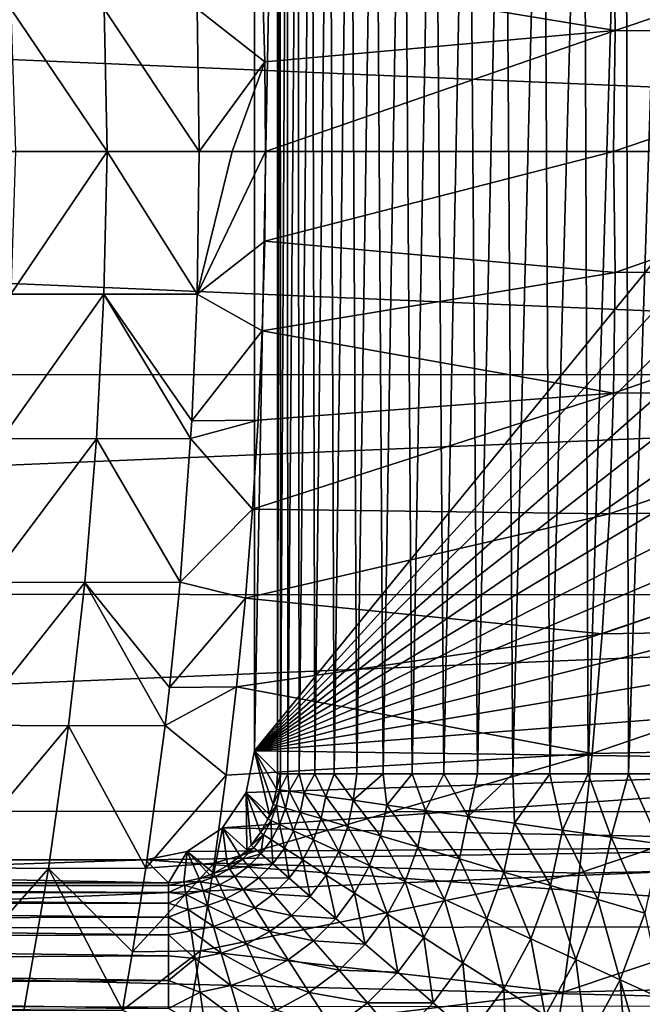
# Model space of a CAD drawing. Header units: metres. Extents: x -24 to 127, y -24 to 24.
# Tile 62 of 151: x 4.35 to 10.07, y -7.84 to 1.21. Entities that reach past the tile are written whole.
import ezdxf

# ---------------------------------------------------------------- set-up
doc = ezdxf.new("R2010")
doc.units = ezdxf.units.M
doc.layers.add('solid_12_381_051_XXX', color=7, linetype='CONTINUOUS')

msp = doc.modelspace()

# ---------------------------------------------------------------- linework, layer by layer
at = {"layer": 'solid_12_381_051_XXX'}
for points in [[(6.719407, 5.719559, 139.120102), (6.719407, -5.719559, 139.120102), (6.507855, -5.508007, 127.000305)], [(6.507855, 5.508007, 127.000305), (6.719407, 5.719559, 139.120102), (6.507855, -5.508007, 127.000305)], [(6.745369, 5.719559, 139.51059), (6.746861, -5.719559, 139.5233), (6.719407, -5.719559, 139.120102)], [(6.745369, 5.719559, 139.51059), (6.719407, -5.719559, 139.120102), (6.719407, 5.719559, 139.120102)], [(6.745369, 5.719559, 139.51059), (6.808341, 5.719559, 139.891922), (6.746861, -5.719559, 139.5233)], [(6.808341, 5.719559, 139.891922), (6.814276, -5.719559, 139.919037), (6.746861, -5.719559, 139.5233)], [(6.808341, 5.719559, 139.891922), (6.906246, 5.719559, 140.260452), (6.814276, -5.719559, 139.919037)], [(6.906246, 5.719559, 140.260452), (6.920166, -5.719559, 140.303467), (6.814276, -5.719559, 139.919037)], [(6.906246, 5.719559, 140.260452), (7.035916, 5.719559, 140.611191), (6.920166, -5.719559, 140.303467)], [(7.035916, 5.719559, 140.611191), (7.062596, -5.719559, 140.672699), (6.920166, -5.719559, 140.303467)], [(7.035916, 5.719559, 140.611191), (7.197195, 5.719559, 140.94722), (7.062596, -5.719559, 140.672699)], [(7.197195, 5.719559, 140.94722), (7.23971, -5.719559, 141.024124), (7.062596, -5.719559, 140.672699)], [(7.197195, 5.719559, 140.94722), (7.391679, 5.719559, 141.270721), (7.23971, -5.719559, 141.024124)], [(7.391679, 5.719559, 141.270721), (7.449786, -5.719559, 141.355423), (7.23971, -5.719559, 141.024124)], [(7.391679, 5.719559, 141.270721), (7.617404, 5.719559, 141.576431), (7.449786, -5.719559, 141.355423)], [(7.617404, 5.719559, 141.576431), (7.69035, -5.719559, 141.663437), (7.449786, -5.719559, 141.355423)], [(7.617404, 5.719559, 141.576431), (7.873448, 5.719559, 141.86171), (7.69035, -5.719559, 141.663437)], [(7.873448, 5.719559, 141.86171), (7.957481, -5.719559, 141.94429), (7.69035, -5.719559, 141.663437)], [(7.873448, 5.719559, 141.86171), (8.158909, 5.719559, 142.123901), (7.957481, -5.719559, 141.94429)], [(8.158909, 5.719559, 142.123901), (8.247174, -5.719559, 142.195313), (7.957481, -5.719559, 141.94429)], [(8.158909, 5.719559, 142.123901), (8.471084, 5.719559, 142.359039), (8.247174, -5.719559, 142.195313)], [(8.471084, 5.719559, 142.359039), (8.556778, -5.719559, 142.415665), (8.247174, -5.719559, 142.195313)], [(8.471084, 5.719559, 142.359039), (8.806, 5.719559, 142.563309), (8.556778, -5.719559, 142.415665)], [(8.806, 5.719559, 142.563309), (8.883625, -5.719559, 142.604477), (8.556778, -5.719559, 142.415665)], [(8.806, 5.719559, 142.563309), (9.160452, 5.719559, 142.734268), (8.883625, -5.719559, 142.604477)], [(9.160452, 5.719559, 142.734268), (9.222418, -5.719559, 142.759857), (8.883625, -5.719559, 142.604477)], [(9.160452, 5.719559, 142.734268), (9.532127, 5.719559, 142.870224), (9.222418, -5.719559, 142.759857)], [(9.532127, 5.719559, 142.870224), (9.575377, -5.719559, 142.883392), (9.222418, -5.719559, 142.759857)], [(9.532127, 5.719559, 142.870224), (9.918334, 5.719559, 142.969391), (9.575377, -5.719559, 142.883392)], [(9.918334, 5.719559, 142.969391), (9.945551, -5.719559, 142.974854), (9.575377, -5.719559, 142.883392)], [(9.918334, 5.719559, 142.969391), (10.315196, 5.719559, 143.029892), (9.945551, -5.719559, 142.974854)], [(10.315196, 5.719559, 143.029892), (10.327926, -5.719559, 143.031158), (9.945551, -5.719559, 142.974854)], [(14.978914, 4.865931, 127.000305), (6.507855, 5.508007, 127.000305), (6.507855, -5.508007, 127.000305)], [(15.213724, 4.072755, 127.000305), (14.978914, 4.865931, 127.000305), (6.507855, -5.508007, 127.000305)], [(15.406296, 3.271777, 127.000305), (15.213724, 4.072755, 127.000305), (6.507855, -5.508007, 127.000305)], [(15.555736, 2.465022, 127.000305), (15.406296, 3.271777, 127.000305), (6.507855, -5.508007, 127.000305)], [(15.663072, 1.647753, 127.000305), (15.555736, 2.465022, 127.000305), (6.507855, -5.508007, 127.000305)], [(9.821742, 1.112206, 146.218719), (9.808862, 2.2216, 146.211151), (6.580122, 1.648365, 146.14978)], [(13.042999, 2.194864, 146.266403), (9.808862, 2.2216, 146.211151), (9.821742, 1.112206, 146.218719)], [(13.038577, 1.098466, 146.274246), (13.042999, 2.194864, 146.266403), (9.821742, 1.112206, 146.218719)], [(-23.911007, 2.055428, -4), (24, 0, -4), (-24, 0, -4)], [(23.912445, 2.042683, -4), (24, 0, -4), (-23.911007, 2.055428, -4)], [(6.602268, 0.8253, 146.153824), (6.580122, 1.648365, 146.14978), (5.980227, 1.310775, 146.138123)], [(15.727954, 0.825904, 127.000305), (15.663072, 1.647753, 127.000305), (6.507855, -5.508007, 127.000305)], [(9.821742, 1.112206, 146.218719), (6.580122, 1.648365, 146.14978), (6.602268, 0.8253, 146.153824)], [(5.155449, -0.000003, 146.121918), (5.125548, 1.311811, 146.118378), (4.268694, 1.310453, 146.097855)], [(4.31164, -0.000003, 146.101639), (5.155449, -0.000003, 146.121918), (4.268694, 1.310453, 146.097855)], [(5.999272, -0.000003, 146.141464), (5.980227, 1.310775, 146.138123), (5.125548, 1.311811, 146.118378)], [(5.155449, -0.000003, 146.121918), (5.999272, -0.000003, 146.141464), (5.125548, 1.311811, 146.118378)], [(6.602268, 0.8253, 146.153824), (5.980227, 1.310775, 146.138123), (5.999272, -0.000003, 146.141464)], [(9.821742, 1.112206, 146.218719), (6.602268, 0.8253, 146.153824), (6.609653, 0, 146.155182)], [(9.80798, 0, 146.220886), (9.821742, 1.112206, 146.218719), (6.609653, 0, 146.155182)], [(13.038577, 1.098466, 146.274246), (9.821742, 1.112206, 146.218719), (9.80798, 0, 146.220886)], [(13.009742, 0, 146.276413), (13.038577, 1.098466, 146.274246), (9.80798, 0, 146.220886)], [(6.304457, 0, 146.148376), (6.602268, 0.8253, 146.153824), (5.999272, -0.000003, 146.141464)], [(6.304457, 0, 146.148376), (6.609653, 0, 146.155182), (6.602268, 0.8253, 146.153824)], [(15.749949, 0.005921, 127.000305), (15.727954, 0.825904, 127.000305), (6.507855, -5.508007, 127.000305)], [(-24, 0, -4), (24, 0, -4), (23.911007, -2.055428, -4)], [(-24, 0, -4), (23.911007, -2.055428, -4), (-23.912445, -2.042683, -4)], [(15.728662, -0.813771, 127.000305), (15.749949, 0.005921, 127.000305), (6.507855, -5.508007, 127.000305)], [(6.602266, -0.82527, 146.153824), (9.80798, 0, 146.220886), (6.609653, 0, 146.155182)], [(6.602266, -0.82527, 146.153824), (9.82174, -1.11217, 146.218719), (9.80798, 0, 146.220886)], [(9.82174, -1.11217, 146.218719), (13.009742, 0, 146.276413), (9.80798, 0, 146.220886)], [(9.82174, -1.11217, 146.218719), (13.038575, -1.098437, 146.274246), (13.009742, 0, 146.276413)], [(4.268544, -1.310464, 146.097855), (5.155449, -0.000003, 146.121918), (4.31164, -0.000003, 146.101639)], [(5.125422, -1.311822, 146.118378), (5.155449, -0.000003, 146.121918), (4.268544, -1.310464, 146.097855)], [(5.125422, -1.311822, 146.118378), (5.980124, -1.310785, 146.138123), (5.155449, -0.000003, 146.121918)], [(5.980124, -1.310785, 146.138123), (5.999272, -0.000003, 146.141464), (5.155449, -0.000003, 146.121918)], [(5.980124, -1.310785, 146.138123), (6.304457, 0, 146.148376), (5.999272, -0.000003, 146.141464)], [(5.980124, -1.310785, 146.138123), (6.609653, 0, 146.155182), (6.304457, 0, 146.148376)], [(5.980124, -1.310785, 146.138123), (6.602266, -0.82527, 146.153824), (6.609653, 0, 146.155182)], [(15.664429, -1.634801, 127.000305), (15.728662, -0.813771, 127.000305), (6.507855, -5.508007, 127.000305)], [(5.980124, -1.310785, 146.138123), (6.580122, -1.648304, 146.14978), (6.602266, -0.82527, 146.153824)], [(6.602266, -0.82527, 146.153824), (6.580122, -1.648304, 146.14978), (9.82174, -1.11217, 146.218719)], [(6.580122, -1.648304, 146.14978), (9.808862, -2.221527, 146.211151), (9.82174, -1.11217, 146.218719)], [(9.808862, -2.221527, 146.211151), (13.042998, -2.194807, 146.266403), (13.038575, -1.098437, 146.274246)], [(9.82174, -1.11217, 146.218719), (9.808862, -2.221527, 146.211151), (13.038575, -1.098437, 146.274246)], [(5.125422, -1.311822, 146.118378), (4.268544, -1.310464, 146.097855), (4.186477, -2.636291, 146.087494)], [(5.125422, -1.311822, 146.118378), (4.186477, -2.636291, 146.087494), (5.056176, -2.639349, 146.108093)], [(5.125422, -1.311822, 146.118378), (5.056176, -2.639349, 146.108093), (5.921779, -2.637004, 146.127853)], [(5.125422, -1.311822, 146.118378), (5.931124, -2.473293, 146.129501), (5.980124, -1.310785, 146.138123)], [(5.125422, -1.311822, 146.118378), (5.921779, -2.637004, 146.127853), (5.931124, -2.473293, 146.129501)], [(5.980124, -1.310785, 146.138123), (5.931124, -2.473293, 146.129501), (6.580122, -1.648304, 146.14978)], [(5.931124, -2.473293, 146.129501), (6.543232, -2.469104, 146.143051), (6.580122, -1.648304, 146.14978)], [(15.557918, -2.4508, 127.000305), (15.664429, -1.634801, 127.000305), (6.507855, -5.508007, 127.000305)], [(6.580122, -1.648304, 146.14978), (6.543232, -2.469104, 146.143051), (9.808862, -2.221527, 146.211151)], [(-23.912445, -2.042683, -4), (23.911007, -2.055428, -4), (-23.654963, -4.05514, -4)], [(-23.654963, -4.05514, -4), (23.911007, -2.055428, -4), (23.650919, -4.078241, -4)], [(6.491614, -3.287673, 146.133621), (9.769401, -3.328074, 146.198181), (9.808862, -2.221527, 146.211151)], [(6.543232, -2.469104, 146.143051), (6.491614, -3.287673, 146.133621), (9.808862, -2.221527, 146.211151)], [(9.769401, -3.328074, 146.198181), (13.023084, -3.28911, 146.252899), (13.042998, -2.194807, 146.266403)], [(9.808862, -2.221527, 146.211151), (9.769401, -3.328074, 146.198181), (13.042998, -2.194807, 146.266403)], [(5.921779, -2.637004, 146.127853), (6.491614, -3.287673, 146.133621), (6.543232, -2.469104, 146.143051)], [(5.931124, -2.473293, 146.129501), (5.921779, -2.637004, 146.127853), (6.543232, -2.469104, 146.143051)], [(15.409704, -3.255894, 127.000305), (15.557918, -2.4508, 127.000305), (6.507855, -5.508007, 127.000305)], [(5.056176, -2.639349, 146.108093), (4.186477, -2.636291, 146.087494), (4.06585, -3.956154, 146.070541)], [(5.056176, -2.639349, 146.108093), (4.06585, -3.956154, 146.070541), (4.947843, -3.96123, 146.091049)], [(5.056176, -2.639349, 146.108093), (4.947843, -3.96123, 146.091049), (5.824089, -3.9584, 146.110672)], [(5.056176, -2.639349, 146.108093), (5.824089, -3.9584, 146.110672), (5.921779, -2.637004, 146.127853)], [(5.921779, -2.637004, 146.127853), (5.824089, -3.9584, 146.110672), (6.491614, -3.287673, 146.133621)], [(15.218699, -4.054595, 127.000305), (15.409704, -3.255894, 127.000305), (6.507855, -5.508007, 127.000305)], [(5.824089, -3.9584, 146.110672), (6.425281, -4.104012, 146.121506), (6.491614, -3.287673, 146.133621)], [(6.491614, -3.287673, 146.133621), (6.425281, -4.104012, 146.121506), (9.769401, -3.328074, 146.198181)], [(6.425281, -4.104012, 146.121506), (9.703359, -4.431808, 146.179825), (9.769401, -3.328074, 146.198181)], [(9.703359, -4.431808, 146.179825), (12.978833, -4.381345, 146.233719), (13.023084, -3.28911, 146.252899)], [(9.769401, -3.328074, 146.198181), (9.703359, -4.431808, 146.179825), (13.023084, -3.28911, 146.252899)], [(4.947843, -3.96123, 146.091049), (4.06585, -3.956154, 146.070541), (3.907414, -5.270069, 146.047043)], [(4.947843, -3.96123, 146.091049), (3.907414, -5.270069, 146.047043), (4.800797, -5.277468, 146.067261)], [(4.947843, -3.96123, 146.091049), (4.800797, -5.277468, 146.067261), (5.687061, -5.274533, 146.086563)], [(4.947843, -3.96123, 146.091049), (5.727283, -4.92557, 146.093643), (5.824089, -3.9584, 146.110672)], [(4.947843, -3.96123, 146.091049), (5.687061, -5.274533, 146.086563), (5.727283, -4.92557, 146.093643)], [(5.824089, -3.9584, 146.110672), (5.727283, -4.92557, 146.093643), (6.425281, -4.104012, 146.121506)], [(-23.654963, -4.05514, -4), (23.650919, -4.078241, -4), (-23.225561, -6.044409, -4)], [(14.985752, -4.845082, 127.000305), (15.218699, -4.054595, 127.000305), (6.507855, -5.508007, 127.000305)], [(-23.225561, -6.044409, -4), (23.650919, -4.078241, -4), (23.217451, -6.075547, -4)], [(5.727283, -4.92557, 146.093643), (6.344249, -4.918123, 146.106705), (6.425281, -4.104012, 146.121506)], [(6.425281, -4.104012, 146.121506), (6.344249, -4.918123, 146.106705), (9.703359, -4.431808, 146.179825)], [(6.344249, -4.918123, 146.106705), (9.610734, -5.532732, 146.156082), (9.703359, -4.431808, 146.179825)], [(9.610734, -5.532732, 146.156082), (12.910245, -5.471513, 146.208862), (12.978833, -4.381345, 146.233719)], [(9.703359, -4.431808, 146.179825), (9.610734, -5.532732, 146.156082), (12.978833, -4.381345, 146.233719)], [(14.712649, -5.621106, 127.000305), (14.985752, -4.845082, 127.000305), (6.507855, -5.508007, 127.000305)], [(5.687061, -5.274533, 146.086563), (6.248539, -5.729957, 146.089218), (6.344249, -4.918123, 146.106705)], [(5.727283, -4.92557, 146.093643), (5.687061, -5.274533, 146.086563), (6.344249, -4.918123, 146.106705)], [(6.344249, -4.918123, 146.106705), (6.248539, -5.729957, 146.089218), (9.610734, -5.532732, 146.156082)], [(4.800797, -5.277468, 146.067261), (3.907414, -5.270069, 146.047043), (3.710279, -6.578035, 146.016953)], [(4.800797, -5.277468, 146.067261), (3.710279, -6.578035, 146.016953), (4.614596, -6.588067, 146.036728)], [(4.800797, -5.277468, 146.067261), (4.614596, -6.588067, 146.036728), (5.510661, -6.585614, 146.055542)], [(4.800797, -5.277468, 146.067261), (5.510661, -6.585614, 146.055542), (5.687061, -5.274533, 146.086563)], [(5.687061, -5.274533, 146.086563), (5.510661, -6.585614, 146.055542), (6.248539, -5.729957, 146.089218)], [(6.431746, -5.890671, 127.000305), (6.507855, -5.508007, 127.000305), (6.647389, -6.093472, 139.141159)], [(14.712649, -5.621106, 127.000305), (6.507855, -5.508007, 127.000305), (6.431746, -5.890671, 127.000305)], [(6.507855, -5.508007, 127.000305), (6.679618, -6.000152, 139.137024), (6.647389, -6.093472, 139.141159)], [(6.507855, -5.508007, 127.000305), (6.709629, -5.860383, 139.129471), (6.679618, -6.000152, 139.137024)], [(6.507855, -5.508007, 127.000305), (6.719407, -5.719559, 139.120102), (6.709629, -5.860383, 139.129471)], [(9.491528, -6.630843, 146.126938), (12.817321, -6.559613, 146.178345), (12.910245, -5.471513, 146.208862)], [(9.610734, -5.532732, 146.156082), (9.491528, -6.630843, 146.126938), (12.910245, -5.471513, 146.208862)], [(6.138308, -6.538574, 146.069092), (9.491528, -6.630843, 146.126938), (9.610734, -5.532732, 146.156082)], [(6.248539, -5.729957, 146.089218), (6.138308, -6.538574, 146.069092), (9.610734, -5.532732, 146.156082)], [(14.712649, -5.621106, 127.000305), (6.431746, -5.890671, 127.000305), (6.21502, -6.215029, 127.000305)], [(14.400443, -6.378345, 127.000305), (14.712649, -5.621106, 127.000305), (6.21502, -6.215029, 127.000305)], [(5.510661, -6.585614, 146.055542), (6.138308, -6.538574, 146.069092), (6.248539, -5.729957, 146.089218)], [(6.746861, -5.719559, 139.5233), (6.709629, -5.860383, 139.129471), (6.719407, -5.719559, 139.120102)], [(6.746861, -5.719559, 139.5233), (6.742055, -5.865334, 139.567703), (6.709629, -5.860383, 139.129471)], [(6.814276, -5.719559, 139.919037), (6.826117, -5.877305, 140.016785), (6.742055, -5.865334, 139.567703)], [(6.746861, -5.719559, 139.5233), (6.814276, -5.719559, 139.919037), (6.742055, -5.865334, 139.567703)], [(6.814276, -5.719559, 139.919037), (6.920166, -5.719559, 140.303467), (6.826117, -5.877305, 140.016785)], [(6.920166, -5.719559, 140.303467), (6.965682, -5.89718, 140.46756), (6.826117, -5.877305, 140.016785)], [(6.920166, -5.719559, 140.303467), (7.062596, -5.719559, 140.672699), (6.965682, -5.89718, 140.46756)], [(7.062596, -5.719559, 140.672699), (7.162672, -5.925231, 140.909775), (6.965682, -5.89718, 140.46756)], [(7.062596, -5.719559, 140.672699), (7.23971, -5.719559, 141.024124), (7.162672, -5.925231, 140.909775)], [(7.23971, -5.719559, 141.024124), (7.416518, -5.96138, 141.332428), (7.162672, -5.925231, 140.909775)], [(7.23971, -5.719559, 141.024124), (7.449786, -5.719559, 141.355423), (7.416518, -5.96138, 141.332428)], [(7.69035, -5.719559, 141.663437), (7.72392, -6.005155, 141.724594), (7.416518, -5.96138, 141.332428)], [(7.449786, -5.719559, 141.355423), (7.69035, -5.719559, 141.663437), (7.416518, -5.96138, 141.332428)], [(7.69035, -5.719559, 141.663437), (7.957481, -5.719559, 141.94429), (7.72392, -6.005155, 141.724594)], [(7.957481, -5.719559, 141.94429), (8.078881, -6.055701, 142.076248), (7.72392, -6.005155, 141.724594)], [(7.957481, -5.719559, 141.94429), (8.247174, -5.719559, 142.195313), (8.078881, -6.055701, 142.076248)], [(8.247174, -5.719559, 142.195313), (8.473077, -6.111835, 142.37915), (8.078881, -6.055701, 142.076248)], [(8.247174, -5.719559, 142.195313), (8.556778, -5.719559, 142.415665), (8.473077, -6.111835, 142.37915)], [(8.883625, -5.719559, 142.604477), (8.896492, -6.17213, 142.62738), (8.473077, -6.111835, 142.37915)], [(8.556778, -5.719559, 142.415665), (8.883625, -5.719559, 142.604477), (8.473077, -6.111835, 142.37915)], [(8.883625, -5.719559, 142.604477), (9.222418, -5.719559, 142.759857), (8.896492, -6.17213, 142.62738)], [(9.222418, -5.719559, 142.759857), (9.338242, -6.235035, 142.817795), (8.896492, -6.17213, 142.62738)], [(9.222418, -5.719559, 142.759857), (9.575377, -5.719559, 142.883392), (9.338242, -6.235035, 142.817795)], [(9.575377, -5.719559, 142.883392), (9.787428, -6.298999, 142.950012), (9.338242, -6.235035, 142.817795)], [(9.575377, -5.719559, 142.883392), (9.945551, -5.719559, 142.974854), (9.787428, -6.298999, 142.950012)], [(9.945551, -5.719559, 142.974854), (10.233912, -6.362578, 143.026138), (9.787428, -6.298999, 142.950012)], [(9.945551, -5.719559, 142.974854), (10.327926, -5.719559, 143.031158), (10.233912, -6.362578, 143.026138)], [(6.742055, -5.865334, 139.567703), (6.679618, -6.000152, 139.137024), (6.709629, -5.860383, 139.129471)], [(6.742055, -5.865334, 139.567703), (6.711761, -6.009891, 139.574677), (6.679618, -6.000152, 139.137024)], [(6.742055, -5.865334, 139.567703), (6.79387, -6.033895, 140.022995), (6.711761, -6.009891, 139.574677)], [(6.742055, -5.865334, 139.567703), (6.826117, -5.877305, 140.016785), (6.79387, -6.033895, 140.022995)], [(6.826117, -5.877305, 140.016785), (6.929645, -6.073589, 140.4729), (6.79387, -6.033895, 140.022995)], [(6.826117, -5.877305, 140.016785), (6.965682, -5.89718, 140.46756), (6.929645, -6.073589, 140.4729)], [(6.21502, -6.215029, 127.000305), (6.431746, -5.890671, 127.000305), (6.438706, -6.415261, 139.149002)], [(6.431746, -5.890671, 127.000305), (6.477245, -6.373066, 139.148819), (6.438706, -6.415261, 139.149002)], [(6.431746, -5.890671, 127.000305), (6.5627, -6.258204, 139.146759), (6.477245, -6.373066, 139.148819)], [(6.431746, -5.890671, 127.000305), (6.630019, -6.134091, 139.142731), (6.5627, -6.258204, 139.146759)], [(6.431746, -5.890671, 127.000305), (6.647389, -6.093472, 139.141159), (6.630019, -6.134091, 139.142731)], [(6.965682, -5.89718, 140.46756), (7.120926, -6.12951, 140.9142), (6.929645, -6.073589, 140.4729)], [(6.965682, -5.89718, 140.46756), (7.162672, -5.925231, 140.909775), (7.120926, -6.12951, 140.9142)], [(7.162672, -5.925231, 140.909775), (7.367161, -6.201498, 141.335953), (7.120926, -6.12951, 140.9142)], [(7.162672, -5.925231, 140.909775), (7.416518, -5.96138, 141.332428), (7.367161, -6.201498, 141.335953)], [(7.416518, -5.96138, 141.332428), (7.665154, -6.288616, 141.727264), (7.367161, -6.201498, 141.335953)], [(7.416518, -5.96138, 141.332428), (7.72392, -6.005155, 141.724594), (7.665154, -6.288616, 141.727264)], [(-23.225561, -6.044409, -4), (23.217451, -6.075547, -4), (-22.627668, -7.998378, -4)], [(6.711761, -6.009891, 139.574677), (6.630019, -6.134091, 139.142731), (6.647389, -6.093472, 139.141159)], [(6.711761, -6.009891, 139.574677), (6.660993, -6.148514, 139.580048), (6.630019, -6.134091, 139.142731)], [(6.711761, -6.009891, 139.574677), (6.647389, -6.093472, 139.141159), (6.679618, -6.000152, 139.137024)], [(6.711761, -6.009891, 139.574677), (6.739288, -6.184166, 140.027756), (6.660993, -6.148514, 139.580048)], [(6.711761, -6.009891, 139.574677), (6.79387, -6.033895, 140.022995), (6.739288, -6.184166, 140.027756)], [(6.79387, -6.033895, 140.022995), (6.868359, -6.242939, 140.477005), (6.739288, -6.184166, 140.027756)], [(6.79387, -6.033895, 140.022995), (6.929645, -6.073589, 140.4729), (6.868359, -6.242939, 140.477005)], [(7.72392, -6.005155, 141.724594), (8.009117, -6.389174, 142.078156), (7.665154, -6.288616, 141.727264)], [(7.72392, -6.005155, 141.724594), (8.078881, -6.055701, 142.076248), (8.009117, -6.389174, 142.078156)], [(8.078881, -6.055701, 142.076248), (8.391012, -6.500822, 142.380402), (8.009117, -6.389174, 142.078156)], [(8.078881, -6.055701, 142.076248), (8.473077, -6.111835, 142.37915), (8.391012, -6.500822, 142.380402)], [(-22.627668, -7.998378, -4), (23.217451, -6.075547, -4), (22.614536, -8.035113, -4)], [(6.660993, -6.148514, 139.580048), (6.5627, -6.258204, 139.146759), (6.630019, -6.134091, 139.142731)], [(6.660993, -6.148514, 139.580048), (6.590775, -6.278433, 139.583679), (6.5627, -6.258204, 139.146759)], [(6.660993, -6.148514, 139.580048), (6.663466, -6.325047, 140.03096), (6.590775, -6.278433, 139.583679)], [(6.660993, -6.148514, 139.580048), (6.739288, -6.184166, 140.027756), (6.663466, -6.325047, 140.03096)], [(6.929645, -6.073589, 140.4729), (7.049939, -6.325622, 140.917603), (6.868359, -6.242939, 140.477005)], [(6.929645, -6.073589, 140.4729), (7.120926, -6.12951, 140.9142), (7.049939, -6.325622, 140.917603)], [(7.120926, -6.12951, 140.9142), (7.283497, -6.431973, 141.338669), (7.049939, -6.325622, 140.917603)], [(7.120926, -6.12951, 140.9142), (7.367161, -6.201498, 141.335953), (7.283497, -6.431973, 141.338669)], [(8.473077, -6.111835, 142.37915), (8.80117, -6.620733, 142.628128), (8.391012, -6.500822, 142.380402)], [(8.473077, -6.111835, 142.37915), (8.896492, -6.17213, 142.62738), (8.80117, -6.620733, 142.628128)], [(5.890662, -6.431749, 127.000305), (6.21502, -6.215029, 127.000305), (6.134799, -6.629695, 139.1427)], [(14.400443, -6.378345, 127.000305), (6.21502, -6.215029, 127.000305), (5.890662, -6.431749, 127.000305)], [(6.21502, -6.215029, 127.000305), (6.260815, -6.561018, 139.146469), (6.134799, -6.629695, 139.1427)], [(6.21502, -6.215029, 127.000305), (6.376404, -6.474348, 139.148605), (6.260815, -6.561018, 139.146469)], [(6.21502, -6.215029, 127.000305), (6.438706, -6.415261, 139.149002), (6.376404, -6.474348, 139.148605)], [(6.739288, -6.184166, 140.027756), (6.783053, -6.401732, 140.479752), (6.663466, -6.325047, 140.03096)], [(6.739288, -6.184166, 140.027756), (6.868359, -6.242939, 140.477005), (6.783053, -6.401732, 140.479752)], [(7.367161, -6.201498, 141.335953), (7.566012, -6.560617, 141.729309), (7.283497, -6.431973, 141.338669)], [(7.367161, -6.201498, 141.335953), (7.665154, -6.288616, 141.727264), (7.566012, -6.560617, 141.729309)], [(8.896492, -6.17213, 142.62738), (9.229079, -6.745832, 142.818176), (8.80117, -6.620733, 142.628128)], [(8.896492, -6.17213, 142.62738), (9.338242, -6.235035, 142.817795), (9.229079, -6.745832, 142.818176)], [(9.338242, -6.235035, 142.817795), (9.664209, -6.873044, 142.95015), (9.229079, -6.745832, 142.818176)], [(9.338242, -6.235035, 142.817795), (9.787428, -6.298999, 142.950012), (9.664209, -6.873044, 142.95015)], [(6.590775, -6.278433, 139.583679), (6.477245, -6.373066, 139.148819), (6.5627, -6.258204, 139.146759)], [(6.590775, -6.278433, 139.583679), (6.502544, -6.396935, 139.585495), (6.477245, -6.373066, 139.148819)], [(6.590775, -6.278433, 139.583679), (6.567975, -6.453534, 140.032562), (6.502544, -6.396935, 139.585495)], [(6.590775, -6.278433, 139.583679), (6.663466, -6.325047, 140.03096), (6.567975, -6.453534, 140.032562)], [(6.663466, -6.325047, 140.03096), (6.675505, -6.546548, 140.48111), (6.567975, -6.453534, 140.032562)], [(6.663466, -6.325047, 140.03096), (6.783053, -6.401732, 140.479752), (6.675505, -6.546548, 140.48111)], [(6.868359, -6.242939, 140.477005), (6.95113, -6.509511, 140.919876), (6.783053, -6.401732, 140.479752)], [(6.868359, -6.242939, 140.477005), (7.049939, -6.325622, 140.917603), (6.95113, -6.509511, 140.919876)], [(7.049939, -6.325622, 140.917603), (7.167203, -6.648068, 141.340454), (6.95113, -6.509511, 140.919876)], [(7.049939, -6.325622, 140.917603), (7.283497, -6.431973, 141.338669), (7.167203, -6.648068, 141.340454)], [(7.665154, -6.288616, 141.727264), (7.892012, -6.709063, 142.07962), (7.566012, -6.560617, 141.729309)], [(7.665154, -6.288616, 141.727264), (8.009117, -6.389174, 142.078156), (7.892012, -6.709063, 142.07962)], [(9.787428, -6.298999, 142.950012), (10.096759, -6.999501, 143.026154), (9.664209, -6.873044, 142.95015)], [(9.787428, -6.298999, 142.950012), (10.233912, -6.362578, 143.026138), (10.096759, -6.999501, 143.026154)], [(14.400443, -6.378345, 127.000305), (5.890662, -6.431749, 127.000305), (5.508007, -6.507855, 127.000305)], [(14.046996, -7.122194, 127.000305), (14.400443, -6.378345, 127.000305), (5.508007, -6.507855, 127.000305)], [(6.502544, -6.396935, 139.585495), (6.376404, -6.474348, 139.148605), (6.438706, -6.415261, 139.149002)], [(6.502544, -6.396935, 139.585495), (6.398134, -6.501514, 139.58551), (6.376404, -6.474348, 139.148605)], [(6.502544, -6.396935, 139.585495), (6.567975, -6.453534, 140.032562), (6.398134, -6.501514, 139.58551)], [(6.502544, -6.396935, 139.585495), (6.438706, -6.415261, 139.149002), (6.477245, -6.373066, 139.148819)], [(6.783053, -6.401732, 140.479752), (6.826561, -6.677214, 140.92099), (6.675505, -6.546548, 140.48111)], [(6.783053, -6.401732, 140.479752), (6.95113, -6.509511, 140.919876), (6.826561, -6.677214, 140.92099)], [(8.009117, -6.389174, 142.078156), (8.253901, -6.873851, 142.381378), (7.892012, -6.709063, 142.07962)], [(8.009117, -6.389174, 142.078156), (8.391012, -6.500822, 142.380402), (8.253901, -6.873851, 142.381378)], [(-14.032295, -7.150809, 127.000305), (5.508007, -6.507855, 127.000305), (-5.508007, -6.507855, 127.000305)], [(-14.032295, -7.150809, 127.000305), (14.046996, -7.122194, 127.000305), (5.508007, -6.507855, 127.000305)], [(5.719559, -6.719407, 139.120102), (-5.719559, -6.719407, 139.120102), (-5.508007, -6.507855, 127.000305)], [(5.508007, -6.507855, 127.000305), (5.719559, -6.719407, 139.120102), (-5.508007, -6.507855, 127.000305)], [(5.890662, -6.431749, 127.000305), (5.719559, -6.719407, 139.120102), (5.508007, -6.507855, 127.000305)], [(5.890662, -6.431749, 127.000305), (5.859014, -6.709825, 139.129593), (5.719559, -6.719407, 139.120102)], [(5.890662, -6.431749, 127.000305), (5.999292, -6.679871, 139.137131), (5.859014, -6.709825, 139.129593)], [(5.890662, -6.431749, 127.000305), (6.098042, -6.645541, 139.141342), (5.999292, -6.679871, 139.137131)], [(5.890662, -6.431749, 127.000305), (6.134799, -6.629695, 139.1427), (6.098042, -6.645541, 139.141342)], [(6.398134, -6.501514, 139.58551), (6.260815, -6.561018, 139.146469), (6.376404, -6.474348, 139.148605)], [(6.398134, -6.501514, 139.58551), (6.279723, -6.589943, 139.583694), (6.260815, -6.561018, 139.146469)], [(6.398134, -6.501514, 139.58551), (6.454834, -6.56686, 140.032578), (6.279723, -6.589943, 139.583694)], [(6.567975, -6.453534, 140.032562), (6.454834, -6.56686, 140.032578), (6.398134, -6.501514, 139.58551)], [(6.567975, -6.453534, 140.032562), (6.675505, -6.546548, 140.48111), (6.454834, -6.56686, 140.032578)], [(6.95113, -6.509511, 140.919876), (7.020701, -6.845147, 141.341309), (6.826561, -6.677214, 140.92099)], [(6.95113, -6.509511, 140.919876), (7.167203, -6.648068, 141.340454), (7.020701, -6.845147, 141.341309)], [(7.283497, -6.431973, 141.338669), (7.428483, -6.815613, 141.730652), (7.167203, -6.648068, 141.340454)], [(7.283497, -6.431973, 141.338669), (7.566012, -6.560617, 141.729309), (7.428483, -6.815613, 141.730652)], [(8.391012, -6.500822, 142.380402), (8.642541, -7.050819, 142.628708), (8.253901, -6.873851, 142.381378)], [(8.391012, -6.500822, 142.380402), (8.80117, -6.620733, 142.628128), (8.642541, -7.050819, 142.628708)], [(4.614596, -6.588067, 146.036728), (3.710279, -6.578035, 146.016953), (3.475723, -7.880086, 145.980316)], [(4.614596, -6.588067, 146.036728), (3.475723, -7.880086, 145.980316), (4.389878, -7.89303, 145.999435)], [(4.614596, -6.588067, 146.036728), (4.389878, -7.89303, 145.999435), (5.295307, -7.889186, 146.017654)], [(4.614596, -6.588067, 146.036728), (5.388596, -7.353867, 146.034073), (5.510661, -6.585614, 146.055542)], [(4.614596, -6.588067, 146.036728), (5.295307, -7.889186, 146.017654), (5.388596, -7.353867, 146.034073)], [(5.388596, -7.353867, 146.034073), (6.013587, -7.344211, 146.04631), (6.138308, -6.538574, 146.069092)], [(5.510661, -6.585614, 146.055542), (5.388596, -7.353867, 146.034073), (6.138308, -6.538574, 146.069092)], [(6.138308, -6.538574, 146.069092), (6.013587, -7.344211, 146.04631), (9.491528, -6.630843, 146.126938)], [(6.279723, -6.589943, 139.583694), (6.134799, -6.629695, 139.1427), (6.260815, -6.561018, 139.146469)], [(6.279723, -6.589943, 139.583694), (6.149851, -6.66039, 139.580093), (6.134799, -6.629695, 139.1427)], [(6.279723, -6.589943, 139.583694), (6.326446, -6.662567, 140.030991), (6.149851, -6.66039, 139.580093)], [(6.454834, -6.56686, 140.032578), (6.326446, -6.662567, 140.030991), (6.279723, -6.589943, 139.583694)], [(6.454834, -6.56686, 140.032578), (6.548013, -6.674249, 140.481125), (6.326446, -6.662567, 140.030991)], [(6.675505, -6.546548, 140.48111), (6.548013, -6.674249, 140.481125), (6.454834, -6.56686, 140.032578)], [(6.675505, -6.546548, 140.48111), (6.826561, -6.677214, 140.92099), (6.548013, -6.674249, 140.481125)], [(7.566012, -6.560617, 141.729309), (7.729918, -7.008909, 142.080566), (7.428483, -6.815613, 141.730652)], [(7.566012, -6.560617, 141.729309), (7.892012, -6.709063, 142.07962), (7.729918, -7.008909, 142.080566)], [(9.345739, -7.726143, 146.092407), (12.700059, -7.645646, 146.142166), (12.817321, -6.559613, 146.178345)], [(9.491528, -6.630843, 146.126938), (9.345739, -7.726143, 146.092407), (12.817321, -6.559613, 146.178345)], [(6.011221, -6.711378, 139.574738), (5.859014, -6.709825, 139.129593), (5.999292, -6.679871, 139.137131)], [(6.149851, -6.66039, 139.580093), (5.999292, -6.679871, 139.137131), (6.098042, -6.645541, 139.141342)], [(6.149851, -6.66039, 139.580093), (6.011221, -6.711378, 139.574738), (5.999292, -6.679871, 139.137131)], [(6.149851, -6.66039, 139.580093), (6.185616, -6.738638, 140.027786), (6.011221, -6.711378, 139.574738)], [(6.013587, -7.344211, 146.04631), (9.345739, -7.726143, 146.092407), (9.491528, -6.630843, 146.126938)], [(6.149851, -6.66039, 139.580093), (6.098042, -6.645541, 139.141342), (6.134799, -6.629695, 139.1427)], [(6.326446, -6.662567, 140.030991), (6.185616, -6.738638, 140.027786), (6.149851, -6.66039, 139.580093)], [(6.326446, -6.662567, 140.030991), (6.403309, -6.782041, 140.479782), (6.185616, -6.738638, 140.027786)], [(6.548013, -6.674249, 140.481125), (6.403309, -6.782041, 140.479782), (6.326446, -6.662567, 140.030991)], [(6.548013, -6.674249, 140.481125), (6.678911, -6.825108, 140.92099), (6.403309, -6.782041, 140.479782)], [(6.826561, -6.677214, 140.92099), (6.678911, -6.825108, 140.92099), (6.548013, -6.674249, 140.481125)], [(6.826561, -6.677214, 140.92099), (7.020701, -6.845147, 141.341309), (6.678911, -6.825108, 140.92099)], [(7.167203, -6.648068, 141.340454), (7.255421, -7.048182, 141.731277), (7.020701, -6.845147, 141.341309)], [(7.167203, -6.648068, 141.340454), (7.428483, -6.815613, 141.730652), (7.255421, -7.048182, 141.731277)], [(8.80117, -6.620733, 142.628128), (9.047994, -7.235444, 142.818481), (8.642541, -7.050819, 142.628708)], [(8.80117, -6.620733, 142.628128), (9.229079, -6.745832, 142.818176), (9.047994, -7.235444, 142.818481)], [(5.719559, -6.745369, 139.51059), (-5.719559, -6.746861, 139.5233), (-5.719559, -6.719407, 139.120102)], [(5.719559, -6.745369, 139.51059), (-5.719559, -6.719407, 139.120102), (5.719559, -6.719407, 139.120102)], [(5.719559, -6.745369, 139.51059), (5.719559, -6.808341, 139.891922), (-5.719559, -6.746861, 139.5233)], [(5.719559, -6.808341, 139.891922), (-5.719559, -6.814276, 139.919037), (-5.719559, -6.746861, 139.5233)], [(5.859014, -6.709825, 139.129593), (5.719559, -6.745369, 139.51059), (5.719559, -6.719407, 139.120102)], [(5.866661, -6.741874, 139.567764), (5.719559, -6.745369, 139.51059), (5.859014, -6.709825, 139.129593)], [(5.866661, -6.741874, 139.567764), (5.719559, -6.808341, 139.891922), (5.719559, -6.745369, 139.51059)], [(5.866661, -6.741874, 139.567764), (5.878742, -6.825925, 140.016846), (5.719559, -6.808341, 139.891922)], [(6.011221, -6.711378, 139.574738), (5.866661, -6.741874, 139.567764), (5.859014, -6.709825, 139.129593)], [(6.011221, -6.711378, 139.574738), (6.035337, -6.793459, 140.023041), (5.866661, -6.741874, 139.567764)], [(6.035337, -6.793459, 140.023041), (5.878742, -6.825925, 140.016846), (5.866661, -6.741874, 139.567764)], [(6.185616, -6.738638, 140.027786), (6.035337, -6.793459, 140.023041), (6.011221, -6.711378, 139.574738)], [(6.185616, -6.738638, 140.027786), (6.244573, -6.867628, 140.477036), (6.035337, -6.793459, 140.023041)], [(6.403309, -6.782041, 140.479782), (6.244573, -6.867628, 140.477036), (6.185616, -6.738638, 140.027786)], [(6.403309, -6.782041, 140.479782), (6.511337, -6.949958, 140.919907), (6.244573, -6.867628, 140.477036)], [(6.678911, -6.825108, 140.92099), (6.511337, -6.949958, 140.919907), (6.403309, -6.782041, 140.479782)], [(7.892012, -6.709063, 142.07962), (8.064502, -7.22346, 142.381989), (7.729918, -7.008909, 142.080566)], [(7.892012, -6.709063, 142.07962), (8.253901, -6.873851, 142.381378), (8.064502, -7.22346, 142.381989)], [(9.229079, -6.745832, 142.818176), (9.460303, -7.42319, 142.950287), (9.047994, -7.235444, 142.818481)], [(9.229079, -6.745832, 142.818176), (9.664209, -6.873044, 142.95015), (9.460303, -7.42319, 142.950287)], [(5.719559, -6.808341, 139.891922), (5.719559, -6.906246, 140.260452), (-5.719559, -6.814276, 139.919037)], [(5.719559, -6.906246, 140.260452), (-5.719559, -6.920166, 140.303467), (-5.719559, -6.814276, 139.919037)], [(5.878742, -6.825925, 140.016846), (5.719559, -6.906246, 140.260452), (5.719559, -6.808341, 139.891922)], [(5.878742, -6.825925, 140.016846), (5.898798, -6.965469, 140.467606), (5.719559, -6.906246, 140.260452)], [(6.035337, -6.793459, 140.023041), (6.075214, -6.929184, 140.472946), (5.878742, -6.825925, 140.016846)], [(6.075214, -6.929184, 140.472946), (5.898798, -6.965469, 140.467606), (5.878742, -6.825925, 140.016846)], [(6.244573, -6.867628, 140.477036), (6.075214, -6.929184, 140.472946), (6.035337, -6.793459, 140.023041)], [(6.244573, -6.867628, 140.477036), (6.327515, -7.049092, 140.917633), (6.075214, -6.929184, 140.472946)], [(6.511337, -6.949958, 140.919907), (6.327515, -7.049092, 140.917633), (6.244573, -6.867628, 140.477036)], [(6.678911, -6.825108, 140.92099), (6.847143, -7.018993, 141.341324), (6.511337, -6.949958, 140.919907)], [(7.020701, -6.845147, 141.341309), (6.847143, -7.018993, 141.341324), (6.678911, -6.825108, 140.92099)], [(7.020701, -6.845147, 141.341309), (7.255421, -7.048182, 141.731277), (6.847143, -7.018993, 141.341324)], [(7.428483, -6.815613, 141.730652), (7.526188, -7.2824, 142.080978), (7.255421, -7.048182, 141.731277)], [(7.428483, -6.815613, 141.730652), (7.729918, -7.008909, 142.080566), (7.526188, -7.2824, 142.080978)], [(8.253901, -6.873851, 142.381378), (8.423798, -7.453858, 142.629074), (8.064502, -7.22346, 142.381989)], [(8.253901, -6.873851, 142.381378), (8.642541, -7.050819, 142.628708), (8.423798, -7.453858, 142.629074)], [(9.664209, -6.873044, 142.95015), (9.870195, -7.609837, 143.026199), (9.460303, -7.42319, 142.950287)], [(9.664209, -6.873044, 142.95015), (10.096759, -6.999501, 143.026154), (9.870195, -7.609837, 143.026199)], [(5.719559, -6.906246, 140.260452), (5.719559, -7.035916, 140.611191), (-5.719559, -6.920166, 140.303467)], [(5.719559, -7.035916, 140.611191), (-5.719559, -7.062596, 140.672699), (-5.719559, -6.920166, 140.303467)], [(5.898798, -6.965469, 140.467606), (5.719559, -7.035916, 140.611191), (5.719559, -6.906246, 140.260452)], [(5.898798, -6.965469, 140.467606), (5.927106, -7.162424, 140.909821), (5.719559, -7.035916, 140.611191)], [(6.075214, -6.929184, 140.472946), (6.131392, -7.120393, 140.914246), (5.898798, -6.965469, 140.467606)], [(6.131392, -7.120393, 140.914246), (5.927106, -7.162424, 140.909821), (5.898798, -6.965469, 140.467606)], [(6.327515, -7.049092, 140.917633), (6.131392, -7.120393, 140.914246), (6.075214, -6.929184, 140.472946)], [(6.511337, -6.949958, 140.919907), (6.650214, -7.165824, 141.340469), (6.327515, -7.049092, 140.917633)], [(6.847143, -7.018993, 141.341324), (6.650214, -7.165824, 141.340469), (6.511337, -6.949958, 140.919907)], [(5.719559, -7.035916, 140.611191), (5.719559, -7.197195, 140.94722), (-5.719559, -7.062596, 140.672699)], [(5.927106, -7.162424, 140.909821), (5.719559, -7.197195, 140.94722), (5.719559, -7.035916, 140.611191)], [(6.327515, -7.049092, 140.917633), (6.434198, -7.2825, 141.338684), (6.131392, -7.120393, 140.914246)], [(6.650214, -7.165824, 141.340469), (6.434198, -7.2825, 141.338684), (6.327515, -7.049092, 140.917633)], [(6.847143, -7.018993, 141.341324), (7.050539, -7.253404, 141.731293), (6.650214, -7.165824, 141.340469)], [(7.255421, -7.048182, 141.731277), (7.050539, -7.253404, 141.731293), (6.847143, -7.018993, 141.341324)], [(7.255421, -7.048182, 141.731277), (7.526188, -7.2824, 142.080978), (7.050539, -7.253404, 141.731293)], [(7.729918, -7.008909, 142.080566), (7.826714, -7.542357, 142.382233), (7.526188, -7.2824, 142.080978)], [(7.729918, -7.008909, 142.080566), (8.064502, -7.22346, 142.381989), (7.826714, -7.542357, 142.382233)], [(8.642541, -7.050819, 142.628708), (8.798635, -7.694222, 142.818665), (8.423798, -7.453858, 142.629074)], [(8.642541, -7.050819, 142.628708), (9.047994, -7.235444, 142.818481), (8.798635, -7.694222, 142.818665)], [(10.096759, -6.999501, 143.026154), (10.268428, -7.792314, 143.050308), (9.870195, -7.609837, 143.026199)], [(-14.032295, -7.150809, 127.000305), (13.654616, -7.848498, 127.000305), (14.046996, -7.122194, 127.000305)], [(5.719559, -7.197195, 140.94722), (-5.719559, -7.23971, 141.024124), (-5.719559, -7.062596, 140.672699)], [(6.131392, -7.120393, 140.914246), (6.203709, -7.366531, 141.335983), (5.927106, -7.162424, 140.909821)], [(6.434198, -7.2825, 141.338684), (6.203709, -7.366531, 141.335983), (6.131392, -7.120393, 140.914246)], [(-14.032295, -7.150809, 127.000305), (-13.636566, -7.879517, 127.000305), (13.654616, -7.848498, 127.000305)], [(5.719559, -7.197195, 140.94722), (5.719559, -7.391679, 141.270721), (-5.719559, -7.23971, 141.024124)], [(5.927106, -7.162424, 140.909821), (5.963583, -7.416224, 141.332458), (5.719559, -7.197195, 140.94722)], [(5.963583, -7.416224, 141.332458), (5.719559, -7.391679, 141.270721), (5.719559, -7.197195, 140.94722)], [(6.203709, -7.366531, 141.335983), (5.963583, -7.416224, 141.332458), (5.927106, -7.162424, 140.909821)], [(6.650214, -7.165824, 141.340469), (6.818146, -7.426854, 141.730667), (6.434198, -7.2825, 141.338684)], [(7.050539, -7.253404, 141.731293), (6.818146, -7.426854, 141.730667), (6.650214, -7.165824, 141.340469)], [(8.064502, -7.22346, 142.381989), (8.14943, -7.821511, 142.629196), (7.826714, -7.542357, 142.382233)], [(8.064502, -7.22346, 142.381989), (8.423798, -7.453858, 142.629074), (8.14943, -7.821511, 142.629196)], [(9.047994, -7.235444, 142.818481), (9.179822, -7.938658, 142.950348), (8.798635, -7.694222, 142.818665)], [(9.047994, -7.235444, 142.818481), (9.460303, -7.42319, 142.950287), (9.179822, -7.938658, 142.950348)], [(5.719559, -7.391679, 141.270721), (-5.719559, -7.449786, 141.355423), (-5.719559, -7.23971, 141.024124)], [(6.434198, -7.2825, 141.338684), (6.563243, -7.564833, 141.729324), (6.203709, -7.366531, 141.335983)], [(6.818146, -7.426854, 141.730667), (6.563243, -7.564833, 141.729324), (6.434198, -7.2825, 141.338684)], [(7.050539, -7.253404, 141.731293), (7.285171, -7.523816, 142.080994), (6.818146, -7.426854, 141.730667)], [(7.526188, -7.2824, 142.080978), (7.285171, -7.523816, 142.080994), (7.050539, -7.253404, 141.731293)], [(7.526188, -7.2824, 142.080978), (7.826714, -7.542357, 142.382233), (7.285171, -7.523816, 142.080994)], [(5.719559, -7.391679, 141.270721), (5.719559, -7.617404, 141.576431), (-5.719559, -7.449786, 141.355423)], [(5.295307, -7.889186, 146.017654), (5.874292, -8.147636, 146.020874), (6.013587, -7.344211, 146.04631)], [(5.388596, -7.353867, 146.034073), (5.295307, -7.889186, 146.017654), (6.013587, -7.344211, 146.04631)], [(5.963583, -7.416224, 141.332458), (5.719559, -7.617404, 141.576431), (5.719559, -7.391679, 141.270721)], [(5.963583, -7.416224, 141.332458), (6.007756, -7.723568, 141.724609), (5.719559, -7.617404, 141.576431)], [(6.013587, -7.344211, 146.04631), (5.874292, -8.147636, 146.020874), (9.345739, -7.726143, 146.092407)], [(6.203709, -7.366531, 141.335983), (6.291226, -7.664407, 141.72728), (5.963583, -7.416224, 141.332458)], [(6.291226, -7.664407, 141.72728), (6.007756, -7.723568, 141.724609), (5.963583, -7.416224, 141.332458)], [(6.563243, -7.564833, 141.729324), (6.291226, -7.664407, 141.72728), (6.203709, -7.366531, 141.335983)], [(5.719559, -7.617404, 141.576431), (-5.719559, -7.69035, 141.663437), (-5.719559, -7.449786, 141.355423)], [(6.818146, -7.426854, 141.730667), (7.011888, -7.728, 142.080582), (6.563243, -7.564833, 141.729324)], [(7.285171, -7.523816, 142.080994), (7.011888, -7.728, 142.080582), (6.818146, -7.426854, 141.730667)], [(8.423798, -7.453858, 142.629074), (8.486106, -8.112741, 142.818695), (8.14943, -7.821511, 142.629196)], [(8.423798, -7.453858, 142.629074), (8.798635, -7.694222, 142.818665), (8.486106, -8.112741, 142.818695)], [(9.460303, -7.42319, 142.950287), (9.558794, -8.181673, 143.026199), (9.179822, -7.938658, 142.950348)], [(9.460303, -7.42319, 142.950287), (9.870195, -7.609837, 143.026199), (9.558794, -8.181673, 143.026199)], [(6.563243, -7.564833, 141.729324), (6.71215, -7.890621, 142.079636), (6.291226, -7.664407, 141.72728)], [(7.011888, -7.728, 142.080582), (6.71215, -7.890621, 142.079636), (6.563243, -7.564833, 141.729324)], [(7.285171, -7.523816, 142.080994), (7.54559, -7.823946, 142.382248), (7.011888, -7.728, 142.080582)], [(7.826714, -7.542357, 142.382233), (7.54559, -7.823946, 142.382248), (7.285171, -7.523816, 142.080994)], [(7.826714, -7.542357, 142.382233), (8.14943, -7.821511, 142.629196), (7.54559, -7.823946, 142.382248)], [(5.719559, -7.617404, 141.576431), (5.719559, -7.873448, 141.86171), (-5.719559, -7.69035, 141.663437)], [(5.719559, -7.873448, 141.86171), (-5.719559, -7.957481, 141.94429), (-5.719559, -7.69035, 141.663437)], [(6.007756, -7.723568, 141.724609), (5.719559, -7.873448, 141.86171), (5.719559, -7.617404, 141.576431)], [(6.291226, -7.664407, 141.72728), (6.392244, -8.008232, 142.078171), (6.007756, -7.723568, 141.724609)], [(6.71215, -7.890621, 142.079636), (6.392244, -8.008232, 142.078171), (6.291226, -7.664407, 141.72728)], [(9.173368, -8.818632, 146.052475), (12.558461, -8.729611, 146.100311), (12.700059, -7.645646, 146.142166)], [(9.345739, -7.726143, 146.092407), (9.173368, -8.818632, 146.052475), (12.700059, -7.645646, 146.142166)], [(9.870195, -7.609837, 143.026199), (9.928424, -8.417195, 143.050308), (9.558794, -8.181673, 143.026199)], [(9.870195, -7.609837, 143.026199), (10.268428, -7.792314, 143.050308), (10.047652, -8.221714, 143.050308)], [(9.870195, -7.609837, 143.026199), (10.047652, -8.221714, 143.050308), (9.928424, -8.417195, 143.050308)], [(6.007756, -7.723568, 141.724609), (6.058763, -8.078461, 142.076263), (5.719559, -7.873448, 141.86171)], [(5.874292, -8.147636, 146.020874), (9.173368, -8.818632, 146.052475), (9.345739, -7.726143, 146.092407)], [(6.392244, -8.008232, 142.078171), (6.058763, -8.078461, 142.076263), (6.007756, -7.723568, 141.724609)], [(7.011888, -7.728, 142.080582), (7.226933, -8.062262, 142.381989), (6.71215, -7.890621, 142.079636)], [(7.54559, -7.823946, 142.382248), (7.226933, -8.062262, 142.381989), (7.011888, -7.728, 142.080582)], [(8.798635, -7.694222, 142.818665), (8.828492, -8.408908, 142.950348), (8.486106, -8.112741, 142.818695)], [(8.798635, -7.694222, 142.818665), (9.179822, -7.938658, 142.950348), (8.828492, -8.408908, 142.950348)], [(7.54559, -7.823946, 142.382248), (7.825238, -8.146237, 142.629196), (7.226933, -8.062262, 142.381989)], [(8.14943, -7.821511, 142.629196), (7.825238, -8.146237, 142.629196), (7.54559, -7.823946, 142.382248)], [(8.14943, -7.821511, 142.629196), (8.486106, -8.112741, 142.818695), (7.825238, -8.146237, 142.629196)], [(10.047652, -8.221714, 143.050308), (10.268428, -7.792314, 143.050308), (16.396955, -7.984219, 143.050308)]]:
    msp.add_3dface(points, dxfattribs=at)

doc.saveas('drawing.dxf')
